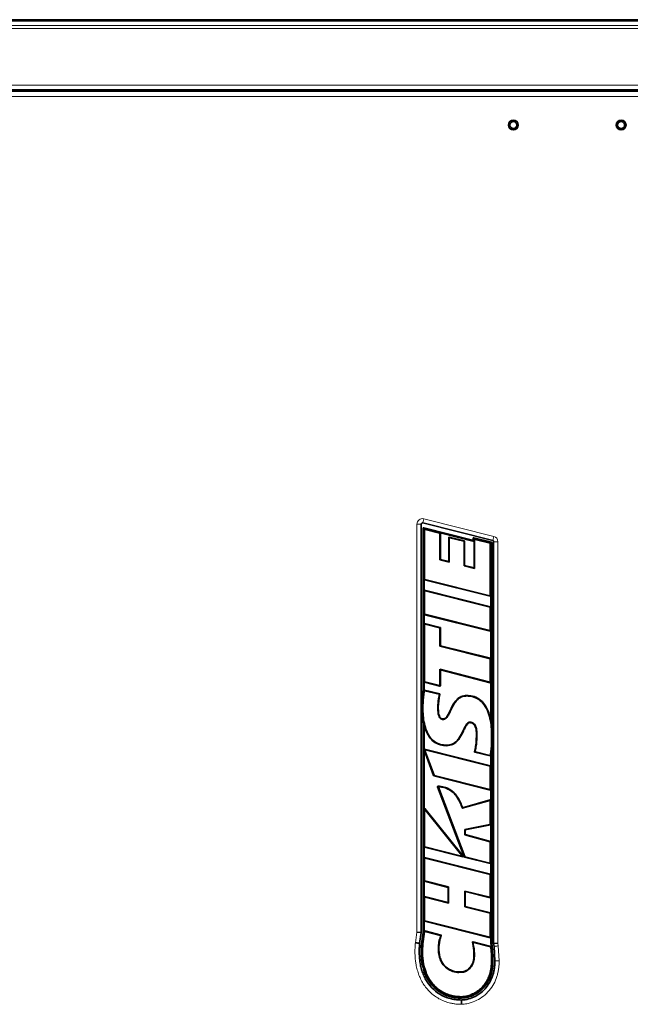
# Model space of a CAD drawing. Header units: millimetres. Extents: x 0 to 1118, y 0 to 864.
# Tile 15 of 172: x 244 to 309, y 109 to 214. Entities that reach past the tile are written whole.
import ezdxf

# ---------------------------------------------------------------- set-up
doc = ezdxf.new("R2010")
doc.units = ezdxf.units.MM

msp = doc.modelspace()

# ---------------------------------------------------------------- linework, layer by layer
at = {"color": 7, "linetype": 'Continuous', "lineweight": 35}
for p, q in [((208.885, 214.304), (392.81, 214.304)), ((211.28, 206.667), (390.415, 206.667)), ((211.284, 206.804), (390.411, 206.804)), ((286.446, 160.446), (286.446, 116.856)), ((294.079, 158.693), (286.601, 160.567)), ((286.645, 142.828), (286.645, 160.004)), ((286.695, 142.825), (286.695, 159.945)), ((286.707, 160.053), (291.933, 158.743)), ((286.753, 159.99), (292.045, 158.663)), ((286.796, 159.815), (286.796, 154.588)), ((288.406, 159.471), (286.854, 159.86)), ((288.441, 156.641), (288.441, 159.426)), ((288.456, 159.511), (292.096, 158.598)), ((288.491, 156.681), (288.491, 159.466)), ((289.379, 159.018), (289.379, 156.46)), ((289.43, 158.954), (289.43, 156.395)), ((291.028, 158.665), (289.437, 159.063)), ((290.978, 158.625), (289.487, 158.998)), ((291.995, 158.791), (291.995, 158.946)), ((292.045, 158.663), (292.045, 158.886)), ((292.057, 158.994), (293.937, 158.523)), ((292.103, 158.931), (293.889, 158.484)), ((292.146, 158.757), (292.146, 155.707)), ((293.788, 158.405), (292.204, 158.802)), ((291.013, 155.995), (291.013, 158.58)), ((291.063, 156.034), (291.063, 158.62)), ((292.096, 158.598), (292.045, 158.663)), ((292.096, 158.598), (292.096, 155.772)), ((293.823, 152.85), (293.823, 158.36)), ((293.924, 158.439), (293.924, 139.51)), ((293.974, 158.475), (293.974, 139.515)), ((294.173, 115.669), (294.173, 158.571)), ((288.491, 156.681), (288.441, 156.641)), ((289.379, 156.46), (288.491, 156.681)), ((289.43, 156.395), (288.441, 156.641)), ((289.379, 156.46), (289.43, 156.395)), ((291.063, 156.034), (291.013, 155.995)), ((292.146, 155.707), (291.013, 155.995)), ((292.096, 155.772), (291.063, 156.034)), ((292.096, 155.772), (292.146, 155.707)), ((286.746, 153.333), (286.746, 154.549)), ((286.831, 154.543), (293.766, 152.805)), ((286.781, 154.504), (293.816, 152.74)), ((286.796, 153.269), (286.796, 150.859)), ((293.839, 151.614), (286.803, 153.378)), ((293.788, 151.575), (286.854, 153.314)), ((293.874, 152.785), (293.874, 151.569)), ((293.823, 149.122), (293.823, 151.53)), ((286.746, 149.788), (286.746, 150.82)), ((286.781, 150.775), (293.816, 149.013)), ((286.831, 150.814), (293.766, 149.077)), ((286.796, 149.724), (286.796, 143.648)), ((288.463, 149.418), (286.803, 149.833)), ((288.413, 149.379), (286.854, 149.769)), ((288.448, 147.417), (288.448, 149.334)), ((288.498, 147.456), (288.498, 149.373)), ((293.874, 149.058), (293.874, 146.074)), ((288.498, 147.456), (288.448, 147.417)), ((293.788, 146.079), (288.448, 147.417)), ((293.839, 146.119), (288.498, 147.456)), ((293.823, 143.627), (293.823, 146.034)), ((288.497, 144.888), (288.446, 144.953)), ((288.446, 143.257), (288.446, 144.953)), ((288.446, 144.953), (293.765, 143.582)), ((288.497, 143.193), (288.497, 144.888)), ((288.497, 144.888), (293.816, 143.517)), ((286.746, 142.822), (286.746, 143.608)), ((286.781, 143.564), (288.439, 143.148)), ((286.831, 143.603), (288.388, 143.213)), ((293.874, 143.562), (293.874, 139.505)), ((286.475, 141.123), (286.645, 142.828)), ((286.746, 142.822), (286.695, 142.825)), ((288.415, 142.31), (286.785, 142.716)), ((288.354, 142.273), (286.829, 142.653)), ((291.293, 142.151), (291.293, 142.101)), ((286.471, 140.874), (286.475, 141.123)), ((286.51, 139.97), (286.471, 140.874)), ((286.521, 140.874), (286.525, 141.121)), ((286.645, 139.074), (286.51, 139.97)), ((286.695, 139.079), (286.56, 139.974)), ((286.645, 116.842), (286.645, 139.074)), ((286.746, 139.085), (286.695, 139.079)), ((286.695, 116.838), (286.695, 139.079)), ((286.746, 139.085), (286.744, 139.09)), ((286.746, 136.395), (286.746, 139.085)), ((288.79, 139.643), (288.791, 139.593)), ((293.874, 139.505), (293.924, 139.51)), ((293.874, 139.505), (293.875, 139.498)), ((293.924, 139.51), (294.031, 138.716)), ((293.974, 139.515), (294.081, 138.72)), ((294.114, 137.918), (294.021, 136.027)), ((294.056, 138.317), (294.064, 137.918)), ((294.081, 138.72), (294.106, 138.319)), ((294.106, 138.319), (294.114, 137.918)), ((289.172, 136.789), (289.172, 136.839)), ((286.746, 130.064), (286.746, 136.363)), ((286.747, 136.359), (287.774, 133.588)), ((293.839, 134.655), (286.802, 136.42)), ((286.828, 136.286), (287.812, 133.631)), ((293.788, 134.616), (286.882, 136.347)), ((292.171, 136.099), (293.808, 135.692)), ((292.233, 136.136), (293.77, 135.753)), ((293.874, 135.768), (293.924, 135.763)), ((293.874, 135.768), (293.874, 134.61)), ((293.971, 136.034), (293.924, 135.763)), ((293.924, 135.763), (293.924, 115.652)), ((294.021, 136.027), (293.974, 135.757)), ((293.974, 135.757), (293.974, 115.655)), ((293.823, 132.163), (293.823, 134.571)), ((287.806, 133.559), (293.816, 132.053)), ((287.844, 133.602), (293.766, 132.118)), ((288.201, 132.403), (291.047, 124.909)), ((288.276, 132.346), (291.085, 124.952)), ((293.874, 132.098), (293.874, 130.946)), ((293.765, 130.924), (290.823, 130.104)), ((293.815, 130.991), (290.856, 130.166)), ((293.823, 128.434), (293.823, 130.879)), ((286.796, 129.92), (286.796, 126.034)), ((290.925, 124.995), (286.828, 130.093)), ((290.792, 125.081), (286.879, 129.949)), ((291.084, 127.849), (293.786, 128.388)), ((291.135, 127.808), (293.837, 128.347)), ((293.874, 128.393), (293.874, 126.521)), ((291.084, 127.261), (291.084, 127.849)), ((291.135, 127.808), (291.084, 127.849)), ((291.135, 127.3), (291.084, 127.261)), ((293.789, 126.527), (291.084, 127.261)), ((291.135, 127.3), (291.135, 127.808)), ((293.84, 126.566), (291.135, 127.3)), ((293.823, 124.306), (293.823, 126.483)), ((286.746, 124.789), (286.746, 125.994)), ((286.781, 125.949), (290.878, 124.921)), ((286.831, 125.989), (290.744, 125.007)), ((286.796, 124.724), (286.796, 122.398)), ((293.839, 123.057), (286.803, 124.834)), ((293.788, 123.018), (286.854, 124.769)), ((291.079, 124.881), (293.816, 124.197)), ((291.117, 124.923), (293.766, 124.261)), ((293.874, 124.242), (293.874, 123.012)), ((286.746, 120.645), (286.746, 122.359)), ((286.78, 122.314), (289.309, 121.664)), ((286.831, 122.353), (289.36, 121.703)), ((293.823, 120.66), (293.823, 122.973)), ((289.309, 121.664), (289.36, 121.703)), ((289.309, 121.664), (289.309, 120.046)), ((289.36, 121.703), (289.36, 119.981)), ((291.084, 121.272), (293.766, 120.615)), ((291.084, 119.572), (291.084, 121.272)), ((291.134, 121.207), (291.084, 121.272)), ((291.135, 119.611), (291.134, 121.207)), ((291.134, 121.207), (293.816, 120.551)), ((286.796, 120.58), (286.796, 118.137)), ((289.309, 120.046), (286.803, 120.69)), ((289.36, 119.981), (286.854, 120.625)), ((289.309, 120.046), (289.36, 119.981)), ((293.874, 120.596), (293.874, 118.884)), ((291.135, 119.611), (291.084, 119.572)), ((293.788, 118.889), (291.084, 119.572)), ((293.839, 118.929), (291.135, 119.611)), ((293.823, 116.399), (293.823, 118.845)), ((286.746, 116.835), (286.746, 118.098)), ((286.781, 118.053), (293.816, 116.29)), ((286.831, 118.092), (293.766, 116.354)), ((285.988, 116.889), (286.446, 116.856)), ((286.446, 116.856), (286.279, 115.69)), ((286.477, 115.668), (286.645, 116.842)), ((286.695, 116.838), (286.526, 115.662)), ((286.808, 116.915), (286.627, 115.65)), ((286.746, 116.835), (286.695, 116.838)), ((286.746, 116.835), (286.766, 116.978)), ((286.824, 117.016), (288.561, 116.563)), ((288.489, 116.529), (286.866, 116.953)), ((286.526, 115.662), (286.627, 115.65)), ((291.963, 115.832), (293.886, 115.353)), ((293.841, 115.313), (292.033, 115.763)), ((293.874, 116.335), (293.874, 115.648)), ((293.874, 115.648), (293.924, 115.652)), ((293.924, 115.652), (293.962, 115.387)), ((293.974, 115.655), (294.011, 115.394)), ((294.173, 115.669), (294.632, 115.701)), ((294.218, 115.354), (294.173, 115.669)), ((294.049, 114.282), (293.962, 115.387)), ((294.011, 115.394), (294.099, 114.283)), ((294.305, 113.813), (294.218, 115.354)), ((294.056, 113.814), (294.049, 114.282)), ((294.099, 114.283), (294.106, 113.814)), ((290.735, 109.883), (290.734, 109.984))]:
    msp.add_line(p, q, dxfattribs=at)
at = {"color": 7, "linetype": 'Continuous', "lineweight": 18}
for p, q in [((208.885, 214.158), (392.81, 214.158)), ((208.885, 213.701), (392.81, 213.701)), ((208.885, 213.347), (392.81, 213.347)), ((211.275, 207.304), (390.419, 207.304)), ((211.201, 206.117), (390.492, 206.117)), ((211.28, 206.679), (390.414, 206.679)), ((286.713, 161.012), (286.601, 160.567)), ((286.713, 161.012), (294.19, 159.137)), ((285.988, 116.889), (285.988, 160.446)), ((285.988, 160.446), (286.446, 160.446)), ((286.796, 159.815), (286.695, 159.945)), ((286.753, 159.99), (286.854, 159.86)), ((288.406, 159.471), (288.456, 159.511)), ((288.491, 159.466), (288.441, 159.426)), ((289.43, 158.954), (289.379, 159.018)), ((289.437, 159.063), (289.487, 158.998)), ((292.146, 158.757), (292.045, 158.886)), ((292.103, 158.931), (292.204, 158.802)), ((294.19, 159.137), (294.079, 158.693)), ((290.978, 158.625), (291.028, 158.665)), ((291.063, 158.62), (291.013, 158.58)), ((293.788, 158.405), (293.889, 158.484)), ((293.924, 158.439), (293.823, 158.36)), ((294.632, 158.571), (294.173, 158.571)), ((294.632, 158.571), (294.632, 115.701)), ((286.746, 154.549), (286.796, 154.588)), ((286.831, 154.543), (286.781, 154.504)), ((286.796, 153.269), (286.746, 153.333)), ((286.803, 153.378), (286.854, 153.314)), ((293.816, 152.74), (293.766, 152.805)), ((293.823, 152.85), (293.874, 152.785)), ((293.788, 151.575), (293.839, 151.614)), ((293.874, 151.569), (293.823, 151.53)), ((286.746, 150.82), (286.796, 150.859)), ((286.831, 150.814), (286.781, 150.775)), ((286.796, 149.724), (286.746, 149.788)), ((286.803, 149.833), (286.854, 149.769)), ((288.413, 149.379), (288.463, 149.418)), ((288.498, 149.373), (288.448, 149.334)), ((293.816, 149.013), (293.766, 149.077)), ((293.823, 149.122), (293.874, 149.058)), ((293.788, 146.079), (293.839, 146.119)), ((293.874, 146.074), (293.823, 146.034)), ((286.746, 143.608), (286.796, 143.648)), ((286.831, 143.603), (286.781, 143.564)), ((288.439, 143.148), (288.388, 143.213)), ((288.446, 143.257), (288.497, 143.193)), ((293.816, 143.517), (293.765, 143.582)), ((293.823, 143.627), (293.874, 143.562)), ((286.572, 140.874), (286.622, 140.875)), ((286.58, 140.44), (286.572, 140.874)), ((294.013, 137.918), (293.963, 137.918)), ((294.013, 137.918), (294.064, 137.918)), ((286.828, 136.286), (286.747, 136.359)), ((286.802, 136.42), (286.882, 136.347)), ((293.788, 134.616), (293.839, 134.655)), ((293.874, 134.61), (293.823, 134.571)), ((287.774, 133.588), (287.812, 133.631)), ((287.844, 133.602), (287.806, 133.559)), ((289.038, 132.319), (289.022, 132.271)), ((293.816, 132.053), (293.766, 132.118)), ((293.823, 132.163), (293.874, 132.098)), ((293.765, 130.924), (293.815, 130.991)), ((293.874, 130.946), (293.823, 130.879)), ((286.796, 129.92), (286.746, 130.064)), ((286.828, 130.093), (286.879, 129.949)), ((293.837, 128.347), (293.786, 128.388)), ((293.823, 128.434), (293.874, 128.393)), ((293.789, 126.527), (293.84, 126.566)), ((293.874, 126.521), (293.823, 126.483)), ((286.746, 125.994), (286.796, 126.034)), ((286.831, 125.989), (286.781, 125.949)), ((286.796, 124.724), (286.746, 124.789)), ((286.803, 124.834), (286.854, 124.769)), ((290.878, 124.921), (290.744, 125.007)), ((290.792, 125.081), (290.925, 124.995)), ((291.047, 124.909), (291.085, 124.952)), ((291.117, 124.923), (291.079, 124.881)), ((293.816, 124.197), (293.766, 124.261)), ((293.823, 124.306), (293.874, 124.242)), ((293.788, 123.018), (293.839, 123.057)), ((293.874, 123.012), (293.823, 122.973)), ((286.746, 122.359), (286.796, 122.398)), ((286.831, 122.353), (286.78, 122.314)), ((286.796, 120.58), (286.746, 120.645)), ((286.803, 120.69), (286.854, 120.625)), ((293.816, 120.551), (293.766, 120.615)), ((293.823, 120.66), (293.874, 120.596)), ((293.788, 118.889), (293.839, 118.929)), ((293.874, 118.884), (293.823, 118.845)), ((286.746, 118.098), (286.796, 118.137)), ((286.831, 118.092), (286.781, 118.053)), ((285.823, 115.742), (285.988, 116.889)), ((286.808, 116.915), (286.766, 116.978)), ((286.824, 117.016), (286.866, 116.953)), ((293.816, 116.29), (293.766, 116.354)), ((293.823, 116.399), (293.874, 116.335)), ((294.632, 115.701), (294.671, 115.418)), ((293.98, 114.684), (293.997, 114.328)), ((294.671, 115.418), (294.763, 113.811)), ((292.071, 114.319), (292.122, 114.319)), ((294.056, 113.814), (293.955, 113.814))]:
    msp.add_line(p, q, dxfattribs=at)
at = {"color": 7, "linetype": 'Continuous', "lineweight": 18, "flags": 128}
for points in [[(286.572, 140.874), (286.556, 140.874), (286.541, 140.874), (286.521, 140.874)], [(288.263, 140.858), (288.253, 140.858), (288.212, 140.858)], [(292.344, 138.054), (292.354, 138.054), (292.394, 138.054)], [(288.346, 115.51), (288.336, 115.511), (288.296, 115.514)]]:
    msp.add_lwpolyline(points, dxfattribs=at)
at = {"color": 7, "linetype": 'Continuous', "lineweight": 35, "flags": 128}
for points in [[(291.655, 139.255), (291.655, 139.265), (291.654, 139.306)], [(290.947, 112.671), (290.949, 112.661), (290.957, 112.621)]]:
    msp.add_lwpolyline(points, dxfattribs=at)
at = {"color": 7, "linetype": 'Continuous', "lineweight": 18}
for centre in [(296.285, 203.054), (307.785, 203.054)]:
    msp.add_circle(centre, 0.523, dxfattribs=at)
at = {"color": 7, "linetype": 'Continuous', "lineweight": 35}
for centre, radius in [((296.285, 203.054), 0.522), ((296.285, 203.054), 0.375), ((307.785, 203.054), 0.522), ((307.785, 203.054), 0.375)]:
    msp.add_circle(centre, radius, dxfattribs=at)
at = {"color": 7, "linetype": 'Continuous', "lineweight": 18}
for centre, start, end in [((286.571, 160.446), 75.92628, 180), ((294.048, 158.571), 0, 75.92628)]:
    msp.add_arc(centre, 0.583, start, end, dxfattribs=at)
at = {"color": 7, "linetype": 'Continuous', "lineweight": 35}
for centre, radius, start, end in [((286.571, 160.446), 0.125, 75.92628, 180), ((286.695, 160.004), 0.05, 75.9246, 180), ((291.945, 158.791), 0.05, 255.9246, 0), ((292.045, 158.946), 0.05, 75.92628, 180), ((293.924, 158.475), 0.05, 360, 75.92628), ((294.048, 158.571), 0.125, 0, 75.92628)]:
    msp.add_arc(centre, radius, start, end, dxfattribs=at)
for centre, major_axis, ratio, start_param, end_param in [((286.749, 159.935), (-0.0368, 0.0472), 0.8358367, 5.4633898, 7.1029808), ((286.85, 159.806), (-0.0368, 0.0472), 0.8358367, 5.4633898, 7.1029808), ((288.387, 159.42), (-0.0443, -0.0346), 0.8899501, 2.5346601, 3.7485252), ((288.437, 159.46), (-0.0443, -0.0346), 0.8899501, 2.5346601, 3.7485252), ((289.433, 159.009), (0.0368, -0.0472), 0.8358664, 2.321874, 3.9613113), ((289.484, 158.944), (0.0368, -0.0472), 0.8358664, 2.321874, 3.9613113), ((292.099, 158.877), (-0.0368, 0.0472), 0.8358414, 5.463402, 7.1029686), ((292.2, 158.747), (-0.0368, 0.0472), 0.8358414, 5.463402, 7.1029686), ((290.959, 158.574), (-0.0443, -0.0346), 0.8899368, 2.5345783, 3.748607), ((291.009, 158.614), (-0.0443, -0.0346), 0.8899368, 2.5345783, 3.748607), ((293.769, 158.354), (0.0443, 0.0346), 0.889948, 5.6762398, 6.8901308), ((293.87, 158.433), (0.0443, 0.0346), 0.889948, 5.6762398, 6.8901308), ((286.799, 154.554), (0.0443, 0.0346), 0.8899453, 2.5346302, 3.7485551), ((286.85, 154.594), (0.0443, 0.0346), 0.8899453, 2.5346302, 3.7485551), ((286.799, 153.324), (0.0368, -0.0472), 0.8358311, 2.3217827, 3.9614027), ((286.85, 153.259), (0.0368, -0.0472), 0.8358311, 2.3217827, 3.9614027), ((293.769, 152.859), (-0.0368, 0.0472), 0.8358476, 2.3218253, 3.96136), ((293.82, 152.795), (-0.0368, 0.0472), 0.8358476, 2.3218253, 3.96136), ((293.769, 151.524), (-0.0443, -0.0346), 0.8899526, 2.5346756, 3.7485097), ((293.82, 151.563), (-0.0443, -0.0346), 0.8899526, 2.5346756, 3.7485097), ((286.799, 150.826), (0.0443, 0.0346), 0.8899333, 2.5345566, 3.7486287), ((286.85, 150.865), (0.0443, 0.0346), 0.8899333, 2.5345566, 3.7486287), ((286.799, 149.779), (0.0368, -0.0471), 0.8359407, 2.3220665, 3.9611188), ((286.85, 149.714), (0.0368, -0.0471), 0.8359407, 2.3220665, 3.9611188), ((288.394, 149.328), (-0.0443, -0.0346), 0.8899036, 2.5343734, 3.7488119), ((288.444, 149.367), (-0.0443, -0.0346), 0.8899036, 2.5343734, 3.7488119), ((293.769, 149.132), (-0.0368, 0.0472), 0.8358743, 2.3218944, 3.9612909), ((293.82, 149.067), (-0.0368, 0.0472), 0.8358743, 2.3218944, 3.9612909), ((293.769, 146.028), (-0.0443, -0.0346), 0.8899346, 2.5345648, 3.7486205), ((293.82, 146.068), (-0.0443, -0.0346), 0.8899346, 2.5345648, 3.7486205), ((286.799, 143.614), (0.0443, 0.0346), 0.8899474, 2.5346432, 3.7485421), ((286.85, 143.654), (0.0443, 0.0346), 0.8899474, 2.5346432, 3.7485421), ((288.392, 143.267), (-0.0368, 0.0472), 0.8358429, 2.3218131, 3.9613722), ((288.443, 143.202), (-0.0368, 0.0472), 0.8358429, 2.3218131, 3.9613722), ((293.769, 143.637), (-0.0367, 0.0473), 0.8347671, 2.3190456, 3.9641397), ((293.82, 143.571), (-0.0367, 0.0473), 0.8347671, 2.3190456, 3.9641397), ((286.802, 136.364), (0.0493, -0.0442), 0.7557416, 2.1797775, 3.4428116), ((286.65, 136.5), (-0.096, 0.137), 0.1975016, 3.1230461, 3.7113477), ((286.802, 136.364), (0.0493, -0.0442), 0.7557416, 4.0311131, 4.1034078), ((286.883, 136.292), (0.0493, -0.0442), 0.7557416, 2.1797775, 4.1034078), ((293.769, 134.565), (-0.0443, -0.0346), 0.889953, 2.5346777, 3.7485076), ((293.82, 134.604), (-0.0443, -0.0346), 0.889953, 2.5346777, 3.7485076), ((287.823, 133.611), (0.0367, 0.0409), 0.9096156, 2.6944515, 3.5887338), ((287.861, 133.653), (0.0367, 0.0409), 0.9096156, 2.6944515, 3.5887338), ((293.769, 132.173), (-0.0368, 0.0472), 0.8358623, 2.3218634, 3.9613219), ((293.82, 132.108), (-0.0368, 0.0472), 0.8358623, 2.3218634, 3.9613219), ((293.769, 130.869), (-0.0364, -0.0479), 0.8315202, 2.310902, 3.9722833), ((293.82, 130.936), (-0.0364, -0.0479), 0.8315202, 2.310902, 3.9722833), ((286.799, 130.042), (0.0261, -0.0743), 0.6349737, 2.0770525, 4.2061328), ((286.85, 129.899), (0.0261, -0.0743), 0.6349737, 2.0770525, 4.2061328), ((293.769, 128.44), (-0.0436, 0.0358), 0.8863012, 2.5130659, 3.7701194), ((293.82, 128.399), (-0.0436, 0.0358), 0.8863012, 2.5130659, 3.7701194), ((293.769, 126.477), (-0.0446, -0.0341), 0.8913191, 2.5432309, 3.7399544), ((293.82, 126.516), (-0.0446, -0.0341), 0.8913191, 2.5432309, 3.7399544), ((286.799, 126), (0.0443, 0.0346), 0.8899653, 2.5347537, 3.7484316), ((286.85, 126.039), (0.0443, 0.0346), 0.8899653, 2.5347537, 3.7484316), ((286.799, 124.779), (0.0368, -0.0472), 0.8355692, 2.3211056, 3.9620797), ((286.85, 124.714), (0.0368, -0.0472), 0.8355692, 2.3211056, 3.9620797), ((290.736, 125.064), (-0.068, 0.0436), 0.6188602, 2.0679223, 4.215263), ((290.869, 124.979), (-0.068, 0.0436), 0.6188602, 2.0679223, 4.215263), ((291.096, 124.932), (0.0365, 0.0411), 0.9099174, 2.6977879, 3.5853974), ((291.134, 124.975), (0.0365, 0.0411), 0.9099174, 2.6977879, 3.5853974), ((293.769, 124.316), (-0.0368, 0.0471), 0.8359619, 2.3221216, 3.9610637), ((293.82, 124.251), (-0.0368, 0.0471), 0.8359619, 2.3221216, 3.9610637), ((293.769, 122.967), (-0.0443, -0.0345), 0.8900695, 2.5353967, 3.7477886), ((293.82, 123.007), (-0.0443, -0.0345), 0.8900695, 2.5353967, 3.7477886), ((286.799, 122.365), (0.0444, 0.0344), 0.8903804, 2.537325, 3.7458603), ((286.85, 122.404), (0.0444, 0.0344), 0.8903804, 2.537325, 3.7458603), ((286.799, 120.635), (0.0367, -0.0473), 0.8348829, 2.3193418, 3.9638435), ((286.85, 120.57), (0.0367, -0.0473), 0.8348829, 2.3193418, 3.9638435), ((293.769, 120.67), (-0.0369, 0.047), 0.8367177, 2.32409, 3.9590953), ((293.82, 120.605), (-0.0369, 0.047), 0.8367177, 2.32409, 3.9590953), ((293.769, 118.839), (-0.0443, -0.0345), 0.8900663, 2.535377, 3.7478083), ((293.82, 118.878), (-0.0443, -0.0345), 0.8900663, 2.535377, 3.7478083), ((286.799, 118.104), (0.0443, 0.0346), 0.8899411, 2.5346043, 3.748581), ((286.85, 118.143), (0.0443, 0.0346), 0.8899411, 2.5346043, 3.748581), ((286.818, 116.962), (0.0324, -0.0487), 0.8550264, 2.3780106, 3.9051747), ((286.86, 116.899), (0.0324, -0.0487), 0.8550264, 2.3780106, 3.9051747), ((293.769, 116.409), (-0.0368, 0.0472), 0.835857, 2.3218496, 3.9613357), ((293.82, 116.344), (-0.0368, 0.0472), 0.835857, 2.3218496, 3.9613357)]:
    msp.add_ellipse(centre, major_axis=major_axis, ratio=ratio, start_param=start_param, end_param=end_param, dxfattribs=at)
for points, knots in [([(286.525, 141.121), (286.526, 141.147), (286.535, 141.388), (286.57, 141.793), (286.636, 142.334), (286.675, 142.662), (286.695, 142.825)], [0, 0, 0, 0, 0.0447672, 0.42271177, 0.71134649, 1, 1, 1, 1]), ([(286.586, 141.333), (286.599, 141.503), (286.625, 141.837), (286.687, 142.333), (286.726, 142.659), (286.746, 142.822)], [0, 0, 0, 0, 0.3419686, 0.6709743, 1, 1, 1, 1]), ([(286.728, 142.676), (286.707, 142.502), (286.659, 142.115), (286.608, 141.667), (286.59, 141.392), (286.586, 141.333)], [0, 0, 0, 0, 0.38901835, 0.86791001, 1, 1, 1, 1]), ([(286.772, 142.614), (286.747, 142.417), (286.699, 142.03), (286.637, 141.451), (286.627, 141.067), (286.622, 140.875)], [0, 0, 0, 0, 0.3404809, 0.6697913, 1, 1, 1, 1]), ([(286.728, 142.676), (286.729, 142.682), (286.732, 142.693), (286.741, 142.706), (286.754, 142.714), (286.77, 142.718), (286.78, 142.717), (286.785, 142.716)], [0, 0, 0, 0, 0.2078278, 0.4164972, 0.6076091, 0.7895996, 1, 1, 1, 1]), ([(286.829, 142.653), (286.823, 142.654), (286.812, 142.656), (286.796, 142.651), (286.784, 142.642), (286.775, 142.629), (286.773, 142.619), (286.772, 142.614)], [0, 0, 0, 0, 0.2079676, 0.4167752, 0.6080617, 0.7902651, 1, 1, 1, 1]), ([(288.212, 140.858), (288.223, 141.074), (288.239, 141.418), (288.31, 141.871), (288.363, 142.106), (288.388, 142.217)], [0, 0, 0, 0, 0.47253765, 0.75263471, 1, 1, 1, 1]), ([(288.263, 140.858), (288.273, 141.074), (288.291, 141.435), (288.366, 141.899), (288.424, 142.147), (288.449, 142.253)], [0, 0, 0, 0, 0.4597703, 0.7669885, 1, 1, 1, 1]), ([(288.388, 142.217), (288.389, 142.222), (288.39, 142.233), (288.386, 142.249), (288.377, 142.261), (288.366, 142.269), (288.358, 142.272), (288.354, 142.273)], [0, 0, 0, 0, 0.2208152, 0.4423622, 0.6490855, 0.8499838, 1, 1, 1, 1]), ([(288.415, 142.31), (288.421, 142.308), (288.431, 142.305), (288.443, 142.293), (288.45, 142.279), (288.451, 142.266), (288.45, 142.257), (288.449, 142.253)], [0, 0, 0, 0, 0.2200084, 0.440753, 0.6465559, 0.8463544, 1, 1, 1, 1]), ([(291.293, 142.151), (291.09, 142.128), (290.709, 142.085), (290.177, 141.682), (289.846, 141.177), (289.588, 140.656), (289.396, 140.247), (289.221, 139.93), (289.056, 139.746), (288.926, 139.658), (288.834, 139.648), (288.79, 139.643)], [0, 0, 0, 0, 0.16068132, 0.30143708, 0.5160814, 0.63930441, 0.7670973, 0.87795891, 0.92676875, 0.96473959, 1, 1, 1, 1]), ([(291.293, 142.101), (291.109, 142.081), (290.738, 142.042), (290.215, 141.65), (289.842, 141.078), (289.578, 140.508), (289.355, 140.058), (289.175, 139.779), (288.979, 139.627), (288.862, 139.596), (288.8, 139.593), (288.791, 139.593)], [0, 0, 0, 0, 0.1463265, 0.2936298, 0.5028863, 0.6888138, 0.7969061, 0.9056641, 0.9508188, 0.9921525, 1, 1, 1, 1]), ([(293.875, 139.498), (293.81, 139.78), (293.672, 140.373), (293.27, 141.167), (292.662, 141.79), (291.969, 142.11), (291.496, 142.139), (291.293, 142.151)], [0, 0, 0, 0, 0.2142472, 0.4510537, 0.6499938, 0.8499338, 1, 1, 1, 1]), ([(293.963, 137.918), (293.958, 138.134), (293.949, 138.652), (293.851, 139.468), (293.619, 140.356), (293.222, 141.148), (292.625, 141.753), (291.949, 142.061), (291.489, 142.089), (291.293, 142.101)], [0, 0, 0, 0, 0.1166514, 0.2799883, 0.4428959, 0.6108254, 0.7522839, 0.8944517, 1, 1, 1, 1]), ([(286.56, 139.974), (286.558, 139.996), (286.532, 140.295), (286.526, 140.596), (286.521, 140.874)], [0, 0, 0, 0, 0.0734023, 1, 1, 1, 1]), ([(286.622, 140.875), (286.626, 140.659), (286.635, 140.156), (286.721, 139.371), (286.925, 138.531), (287.278, 137.781), (287.819, 137.204), (288.478, 136.884), (288.948, 136.854), (289.172, 136.839)], [0, 0, 0, 0, 0.1207067, 0.2808553, 0.4405891, 0.6024966, 0.7385288, 0.8751925, 1, 1, 1, 1]), ([(288.791, 139.593), (288.74, 139.596), (288.643, 139.604), (288.515, 139.674), (288.396, 139.803), (288.294, 140.033), (288.231, 140.349), (288.214, 140.639), (288.213, 140.808), (288.212, 140.858)], [0, 0, 0, 0, 0.0985717, 0.1875769, 0.276246, 0.4364076, 0.6691964, 0.9031637, 1, 1, 1, 1]), ([(288.79, 139.643), (288.739, 139.647), (288.647, 139.655), (288.523, 139.732), (288.409, 139.88), (288.325, 140.12), (288.271, 140.461), (288.266, 140.713), (288.263, 140.858)], [0, 0, 0, 0, 0.10308347, 0.18649136, 0.29216413, 0.48177746, 0.70171433, 1, 1, 1, 1]), ([(286.744, 139.09), (286.79, 138.908), (286.91, 138.437), (287.229, 137.763), (287.781, 137.168), (288.457, 136.835), (288.941, 136.804), (289.172, 136.789)], [0, 0, 0, 0, 0.15424095, 0.39934541, 0.60446148, 0.81053556, 1, 1, 1, 1]), ([(289.172, 136.839), (289.37, 136.86), (289.767, 136.903), (290.207, 137.238), (290.5, 137.609), (290.747, 138.031), (290.946, 138.461), (291.149, 138.873), (291.31, 139.129), (291.482, 139.269), (291.586, 139.302), (291.642, 139.305), (291.654, 139.306)], [0, 0, 0, 0, 0.1584687, 0.3180484, 0.4296282, 0.5415801, 0.7126539, 0.8131824, 0.9142723, 0.954512, 0.9904079, 1, 1, 1, 1]), ([(289.172, 136.789), (289.386, 136.813), (289.785, 136.858), (290.225, 137.189), (290.515, 137.542), (290.769, 137.962), (290.971, 138.394), (291.169, 138.801), (291.317, 139.051), (291.46, 139.19), (291.561, 139.247), (291.625, 139.252), (291.655, 139.255)], [0, 0, 0, 0, 0.17110774, 0.31907219, 0.43006677, 0.54142782, 0.71487269, 0.81544578, 0.90886144, 0.94791189, 0.97595268, 1, 1, 1, 1]), ([(291.654, 139.306), (291.724, 139.299), (291.863, 139.285), (292.057, 139.162), (292.234, 138.937), (292.371, 138.554), (292.386, 138.238), (292.394, 138.054)], [0, 0, 0, 0, 0.1300359, 0.2571279, 0.4135294, 0.6581003, 1, 1, 1, 1]), ([(291.655, 139.255), (291.709, 139.25), (291.827, 139.24), (292, 139.143), (292.168, 138.947), (292.318, 138.576), (292.334, 138.257), (292.344, 138.054)], [0, 0, 0, 0, 0.10552603, 0.23052948, 0.37671736, 0.60445439, 1, 1, 1, 1]), ([(292.344, 138.054), (292.338, 137.838), (292.327, 137.395), (292.27, 136.758), (292.179, 136.346), (292.137, 136.157)], [0, 0, 0, 0, 0.3384462, 0.6965359, 1, 1, 1, 1]), ([(292.394, 138.054), (292.389, 137.839), (292.379, 137.411), (292.323, 136.787), (292.24, 136.386), (292.199, 136.193)], [0, 0, 0, 0, 0.3453311, 0.6839349, 1, 1, 1, 1]), ([(293.827, 135.788), (293.857, 135.987), (293.921, 136.398), (293.955, 137.11), (293.96, 137.622), (293.963, 137.918)], [0, 0, 0, 0, 0.2814734, 0.5845475, 1, 1, 1, 1]), ([(294.064, 137.918), (294.063, 137.81), (294.063, 137.487), (294.049, 136.965), (294.021, 136.444), (293.984, 136.14), (293.971, 136.034)], [0, 0, 0, 0, 0.1713884, 0.5141991, 0.8291648, 1, 1, 1, 1]), ([(294.031, 138.716), (294.035, 138.663), (294.046, 138.53), (294.052, 138.397), (294.056, 138.317)], [0, 0, 0, 0, 0.3964297, 1, 1, 1, 1]), ([(293.865, 135.726), (293.895, 135.902), (293.963, 136.291), (293.993, 136.846), (294.004, 137.223), (294.009, 137.384)], [0, 0, 0, 0, 0.3211354, 0.7097893, 1, 1, 1, 1]), ([(294.009, 137.384), (294.005, 137.239), (293.995, 136.896), (293.967, 136.355), (293.905, 135.964), (293.874, 135.768)], [0, 0, 0, 0, 0.2692434, 0.6337968, 1, 1, 1, 1]), ([(292.171, 136.099), (292.166, 136.101), (292.155, 136.105), (292.143, 136.116), (292.136, 136.13), (292.135, 136.144), (292.136, 136.153), (292.137, 136.157)], [0, 0, 0, 0, 0.2177959, 0.436344, 0.6395575, 0.8362662, 1, 1, 1, 1]), ([(292.199, 136.193), (292.199, 136.188), (292.197, 136.177), (292.201, 136.161), (292.21, 136.148), (292.221, 136.14), (292.229, 136.137), (292.233, 136.136)], [0, 0, 0, 0, 0.218842, 0.4384305, 0.6428348, 0.8409785, 1, 1, 1, 1]), ([(293.77, 135.753), (293.775, 135.752), (293.786, 135.751), (293.802, 135.755), (293.815, 135.764), (293.823, 135.776), (293.825, 135.784), (293.827, 135.788)], [0, 0, 0, 0, 0.2168909, 0.4345405, 0.636703, 0.8321852, 1, 1, 1, 1]), ([(293.865, 135.726), (293.863, 135.721), (293.86, 135.711), (293.849, 135.699), (293.835, 135.692), (293.821, 135.689), (293.812, 135.691), (293.808, 135.692)], [0, 0, 0, 0, 0.2179833, 0.4367174, 0.6401513, 0.8371238, 1, 1, 1, 1]), ([(288.201, 132.403), (288.199, 132.408), (288.196, 132.42), (288.199, 132.438), (288.207, 132.451), (288.218, 132.46), (288.232, 132.465), (288.242, 132.465), (288.248, 132.465)], [0, 0, 0, 0, 0.18931148, 0.379917, 0.54187996, 0.68532256, 0.83286103, 1, 1, 1, 1]), ([(289.038, 132.319), (288.936, 132.349), (288.731, 132.407), (288.465, 132.449), (288.303, 132.461), (288.248, 132.465)], [0, 0, 0, 0, 0.3947024, 0.7926881, 1, 1, 1, 1]), ([(288.324, 132.409), (288.318, 132.409), (288.306, 132.409), (288.291, 132.402), (288.28, 132.392), (288.274, 132.379), (288.272, 132.365), (288.274, 132.354), (288.276, 132.348), (288.276, 132.346)], [0, 0, 0, 0, 0.1887411, 0.3486873, 0.509366, 0.6526891, 0.7959811, 0.9564455, 1, 1, 1, 1]), ([(289.022, 132.271), (288.918, 132.301), (288.741, 132.352), (288.506, 132.391), (288.376, 132.404), (288.324, 132.409)], [0, 0, 0, 0, 0.4539746, 0.7775316, 1, 1, 1, 1]), ([(290.823, 130.104), (290.752, 130.309), (290.621, 130.689), (290.342, 131.208), (289.965, 131.71), (289.512, 132.087), (289.147, 132.224), (289.022, 132.271)], [0, 0, 0, 0, 0.2215441, 0.411735, 0.601503, 0.8638447, 1, 1, 1, 1]), ([(290.856, 130.166), (290.79, 130.355), (290.649, 130.751), (290.339, 131.316), (289.893, 131.861), (289.424, 132.185), (289.108, 132.295), (289.038, 132.319)], [0, 0, 0, 0, 0.2050082, 0.4312993, 0.6567305, 0.9237828, 1, 1, 1, 1]), ([(290.856, 130.166), (290.856, 130.166), (290.845, 130.145), (290.834, 130.125), (290.823, 130.104)], [0, 0, 0, 0, 0.0002661, 1, 1, 1, 1]), ([(286.279, 115.69), (286.262, 115.692), (286.224, 115.696), (286.129, 115.707), (285.993, 115.723), (285.882, 115.735), (285.823, 115.742)], [0, 0, 0, 0, 0.19368122, 0.424982, 0.69379672, 1, 1, 1, 1]), ([(286.279, 115.69), (286.264, 115.512), (286.235, 115.157), (286.231, 114.619), (286.26, 114.088), (286.329, 113.555), (286.44, 113.033), (286.602, 112.517), (286.812, 112.025), (287.167, 111.402), (287.745, 110.709), (288.635, 110.086), (289.401, 109.805), (289.928, 109.698), (290.195, 109.661), (290.465, 109.637), (290.645, 109.635), (290.735, 109.634)], [0, 0, 0, 0, 0.0624858, 0.1245557, 0.1875847, 0.2483843, 0.3121835, 0.3737431, 0.4372327, 0.4989393, 0.6237726, 0.7490277, 0.8742338, 0.9054686, 0.9370529, 0.9684583, 1, 1, 1, 1]), ([(290.735, 109.833), (290.62, 109.835), (290.39, 109.839), (290.049, 109.879), (289.485, 109.986), (288.725, 110.265), (287.873, 110.864), (287.324, 111.526), (286.99, 112.116), (286.717, 112.751), (286.545, 113.427), (286.457, 114.12), (286.43, 114.633), (286.434, 115.152), (286.463, 115.495), (286.477, 115.668)], [0, 0, 0, 0, 0.0415582, 0.0836325, 0.124991, 0.2500144, 0.3746603, 0.4994827, 0.5594718, 0.6208534, 0.7503284, 0.8114302, 0.8747851, 0.9371998, 1, 1, 1, 1]), ([(286.526, 115.662), (286.513, 115.494), (286.485, 115.158), (286.48, 114.648), (286.505, 114.141), (286.569, 113.627), (286.675, 113.119), (286.875, 112.468), (287.171, 111.857), (287.565, 111.313), (288.035, 110.813), (288.739, 110.314), (289.468, 110.046), (289.97, 109.944), (290.224, 109.908), (290.48, 109.886), (290.65, 109.884), (290.735, 109.883)], [0, 0, 0, 0, 0.0618196, 0.1238554, 0.1871882, 0.2482119, 0.3141746, 0.3774282, 0.4981327, 0.561459, 0.6238025, 0.7493225, 0.8747295, 0.9059286, 0.937486, 0.9688782, 1, 1, 1, 1]), ([(286.627, 115.65), (286.61, 115.435), (286.563, 114.818), (286.617, 113.778), (286.864, 112.753), (287.234, 111.959), (287.619, 111.393), (288.102, 110.896), (288.65, 110.508), (289.25, 110.228), (289.94, 110.026), (290.445, 109.999), (290.734, 109.984)], [0, 0, 0, 0, 0.0810251, 0.2322961, 0.3888799, 0.473337, 0.5598916, 0.6444502, 0.7318474, 0.8107424, 0.8917954, 1, 1, 1, 1]), ([(288.296, 115.514), (288.31, 115.621), (288.338, 115.845), (288.413, 116.165), (288.486, 116.371), (288.52, 116.466)], [0, 0, 0, 0, 0.3302708, 0.6904999, 1, 1, 1, 1]), ([(288.59, 116.496), (288.565, 116.435), (288.498, 116.274), (288.409, 115.945), (288.37, 115.674), (288.346, 115.51)], [0, 0, 0, 0, 0.1952398, 0.5129084, 1, 1, 1, 1]), ([(288.52, 116.466), (288.522, 116.472), (288.525, 116.482), (288.523, 116.499), (288.516, 116.513), (288.505, 116.523), (288.496, 116.528), (288.49, 116.529), (288.489, 116.529)], [0, 0, 0, 0, 0.2063204, 0.4135073, 0.6025616, 0.782034, 0.9703391, 1, 1, 1, 1]), ([(288.561, 116.563), (288.566, 116.561), (288.577, 116.557), (288.589, 116.545), (288.595, 116.531), (288.597, 116.516), (288.594, 116.505), (288.591, 116.498), (288.59, 116.496)], [0, 0, 0, 0, 0.1996343, 0.4002197, 0.5805217, 0.7489052, 0.9245423, 1, 1, 1, 1]), ([(291.907, 115.775), (291.906, 115.782), (291.904, 115.793), (291.907, 115.809), (291.915, 115.822), (291.927, 115.83), (291.941, 115.834), (291.953, 115.834), (291.96, 115.833), (291.963, 115.832)], [0, 0, 0, 0, 0.18777363, 0.3430649, 0.49917071, 0.63635922, 0.77210241, 0.92429044, 1, 1, 1, 1]), ([(292.071, 114.319), (292.069, 114.535), (292.064, 114.916), (292, 115.403), (291.933, 115.67), (291.907, 115.775)], [0, 0, 0, 0, 0.4401988, 0.7773245, 1, 1, 1, 1]), ([(292.033, 115.763), (292.027, 115.764), (292.016, 115.766), (291.999, 115.762), (291.987, 115.753), (291.979, 115.741), (291.975, 115.728), (291.975, 115.716), (291.977, 115.709), (291.977, 115.706)], [0, 0, 0, 0, 0.1879907, 0.3442267, 0.501264, 0.6396132, 0.7767746, 0.9305896, 1, 1, 1, 1]), ([(291.977, 115.706), (292.017, 115.52), (292.087, 115.199), (292.118, 114.733), (292.121, 114.457), (292.122, 114.319)], [0, 0, 0, 0, 0.40823531, 0.70350964, 1, 1, 1, 1]), ([(293.874, 115.648), (293.89, 115.542), (293.937, 115.222), (293.963, 114.899), (293.98, 114.684)], [0, 0, 0, 0, 0.3334831, 1, 1, 1, 1]), ([(290.957, 112.621), (290.739, 112.597), (290.303, 112.549), (289.625, 112.72), (289.016, 113.1), (288.565, 113.688), (288.342, 114.322), (288.263, 114.942), (288.285, 115.322), (288.296, 115.514)], [0, 0, 0, 0, 0.1410473, 0.2824983, 0.4446189, 0.5973107, 0.7536694, 0.8752371, 1, 1, 1, 1]), ([(288.346, 115.51), (288.334, 115.294), (288.314, 114.908), (288.395, 114.35), (288.578, 113.794), (288.946, 113.238), (289.529, 112.818), (290.226, 112.6), (290.701, 112.647), (290.947, 112.671)], [0, 0, 0, 0, 0.1430255, 0.255164, 0.3708503, 0.528569, 0.6866789, 0.8378274, 1, 1, 1, 1]), ([(293.875, 115.274), (293.874, 115.279), (293.872, 115.289), (293.862, 115.302), (293.851, 115.31), (293.843, 115.312), (293.841, 115.313)], [0, 0, 0, 0, 0.2831629, 0.5668122, 0.8416458, 1, 1, 1, 1]), ([(293.955, 113.814), (293.952, 114.03), (293.948, 114.387), (293.92, 114.874), (293.89, 115.144), (293.875, 115.274)], [0, 0, 0, 0, 0.4426026, 0.7318089, 1, 1, 1, 1]), ([(293.886, 115.353), (293.891, 115.352), (293.901, 115.348), (293.912, 115.337), (293.919, 115.325), (293.92, 115.318), (293.921, 115.315)], [0, 0, 0, 0, 0.2845528, 0.5695887, 0.8458918, 1, 1, 1, 1]), ([(293.921, 115.315), (293.942, 115.125), (293.966, 114.915), (293.979, 114.704), (293.98, 114.684)], [0, 0, 0, 0, 0.9050592, 1, 1, 1, 1]), ([(290.734, 109.984), (290.952, 110.006), (291.362, 110.048), (291.929, 110.268), (292.435, 110.554), (292.887, 110.926), (293.265, 111.365), (293.557, 111.859), (293.785, 112.434), (293.926, 113.093), (293.945, 113.574), (293.955, 113.814)], [0, 0, 0, 0, 0.1176935, 0.2218844, 0.3260975, 0.4313036, 0.5364903, 0.638179, 0.7399349, 0.8698052, 1, 1, 1, 1]), ([(290.735, 109.883), (290.952, 109.904), (291.367, 109.945), (291.944, 110.164), (292.466, 110.452), (292.933, 110.83), (293.327, 111.278), (293.633, 111.783), (293.875, 112.377), (294.025, 113.061), (294.045, 113.563), (294.056, 113.814)], [0, 0, 0, 0, 0.1143619, 0.2181595, 0.321983, 0.4270959, 0.5321877, 0.6341448, 0.7361662, 0.8679122, 1, 1, 1, 1]), ([(294.106, 113.814), (294.104, 113.693), (294.1, 113.453), (294.064, 113.093), (294.005, 112.739), (293.886, 112.27), (293.663, 111.709), (293.263, 111.102), (292.749, 110.588), (292.137, 110.195), (291.46, 109.91), (290.977, 109.858), (290.735, 109.833)], [0, 0, 0, 0, 0.0625514, 0.1246054, 0.1874185, 0.2484149, 0.3753618, 0.4985967, 0.6232439, 0.7492662, 0.8741787, 1, 1, 1, 1]), ([(290.735, 109.634), (290.863, 109.641), (291.117, 109.655), (291.613, 109.77), (292.208, 110.002), (292.853, 110.417), (293.401, 110.953), (293.826, 111.591), (294.066, 112.18), (294.195, 112.672), (294.26, 113.049), (294.299, 113.431), (294.303, 113.685), (294.305, 113.813)], [0, 0, 0, 0, 0.0627047, 0.1249467, 0.2501492, 0.3751652, 0.4997239, 0.6247784, 0.7494073, 0.8112185, 0.8748031, 0.9372911, 1, 1, 1, 1]), ([(290.947, 112.671), (291.052, 112.702), (291.283, 112.771), (291.599, 113.017), (291.876, 113.386), (292.046, 113.843), (292.063, 114.169), (292.071, 114.319)], [0, 0, 0, 0, 0.1518038, 0.3337328, 0.5465692, 0.7909965, 1, 1, 1, 1]), ([(292.122, 114.319), (292.105, 114.099), (292.071, 113.658), (291.771, 113.119), (291.379, 112.757), (291.09, 112.664), (290.957, 112.621)], [0, 0, 0, 0, 0.2953742, 0.5930991, 0.8126224, 1, 1, 1, 1]), ([(290.735, 109.634), (290.735, 109.616), (290.735, 109.577), (290.736, 109.48), (290.736, 109.343), (290.736, 109.233), (290.737, 109.175)], [0, 0, 0, 0, 0.1998456, 0.4331878, 0.6999394, 1, 1, 1, 1])]:
    msp.add_open_spline(points, degree=3, knots=knots, dxfattribs=at)
at = {"color": 7, "linetype": 'Continuous', "lineweight": 18}
for points, knots in [([(286.772, 142.614), (286.762, 142.627), (286.748, 142.648), (286.733, 142.669), (286.728, 142.676)], [0, 0, 0, 0, 0.64038079, 1, 1, 1, 1]), ([(286.785, 142.716), (286.795, 142.701), (286.81, 142.681), (286.824, 142.66), (286.829, 142.653)], [0, 0, 0, 0, 0.6827313, 1, 1, 1, 1]), ([(288.354, 142.273), (288.367, 142.281), (288.387, 142.293), (288.408, 142.305), (288.415, 142.31)], [0, 0, 0, 0, 0.6140042, 1, 1, 1, 1]), ([(288.449, 142.253), (288.441, 142.249), (288.421, 142.237), (288.4, 142.224), (288.388, 142.217)], [0, 0, 0, 0, 0.3860868, 1, 1, 1, 1]), ([(286.525, 141.121), (286.525, 141.121), (286.525, 141.121), (286.525, 141.122), (286.525, 141.122), (286.526, 141.123), (286.529, 141.126), (286.54, 141.132), (286.557, 141.142), (286.571, 141.147), (286.577, 141.149)], [0, 0, 0, 0, 0.0002493, 0.0024591, 0.0054492, 0.0132382, 0.0449096, 0.1704103, 0.6709392, 1, 1, 1, 1]), ([(286.577, 141.149), (286.578, 141.165), (286.58, 141.227), (286.583, 141.288), (286.586, 141.333)], [0, 0, 0, 0, 0.2657134, 1, 1, 1, 1]), ([(286.58, 140.44), (286.584, 140.363), (286.591, 140.209), (286.604, 140.056), (286.61, 139.98)], [0, 0, 0, 0, 0.4998469, 1, 1, 1, 1]), ([(286.61, 139.98), (286.625, 139.831), (286.656, 139.532), (286.715, 139.238), (286.744, 139.09)], [0, 0, 0, 0, 0.49963428, 1, 1, 1, 1]), ([(294.005, 138.312), (293.995, 138.511), (293.974, 138.909), (293.908, 139.302), (293.875, 139.498)], [0, 0, 0, 0, 0.4996694, 1, 1, 1, 1]), ([(294.056, 138.317), (294.054, 138.316), (294.042, 138.314), (294.025, 138.314), (294.01, 138.312), (294.005, 138.312)], [0, 0, 0, 0, 0.1001555, 0.7000547, 1, 1, 1, 1]), ([(294.013, 137.918), (294.013, 137.81), (294.013, 137.632), (294.01, 137.454), (294.009, 137.384)], [0, 0, 0, 0, 0.6062944, 1, 1, 1, 1]), ([(292.137, 136.157), (292.145, 136.161), (292.166, 136.174), (292.187, 136.186), (292.199, 136.193)], [0, 0, 0, 0, 0.3822729, 1, 1, 1, 1]), ([(292.233, 136.136), (292.22, 136.128), (292.199, 136.116), (292.179, 136.104), (292.171, 136.099)], [0, 0, 0, 0, 0.6180071, 1, 1, 1, 1]), ([(293.808, 135.692), (293.803, 135.699), (293.791, 135.72), (293.778, 135.74), (293.77, 135.753)], [0, 0, 0, 0, 0.3820125, 1, 1, 1, 1]), ([(293.827, 135.788), (293.834, 135.776), (293.847, 135.755), (293.86, 135.734), (293.865, 135.726)], [0, 0, 0, 0, 0.6182649, 1, 1, 1, 1]), ([(288.248, 132.465), (288.254, 132.46), (288.28, 132.442), (288.305, 132.423), (288.324, 132.409)], [0, 0, 0, 0, 0.2648469, 1, 1, 1, 1]), ([(288.276, 132.346), (288.258, 132.36), (288.233, 132.379), (288.208, 132.398), (288.201, 132.403)], [0, 0, 0, 0, 0.734952, 1, 1, 1, 1]), ([(290.737, 109.175), (290.606, 109.178), (290.344, 109.183), (289.953, 109.228), (289.312, 109.35), (288.448, 109.663), (287.637, 110.221), (287.088, 110.779), (286.733, 111.246), (286.435, 111.753), (286.199, 112.284), (286.016, 112.842), (285.897, 113.371), (285.823, 113.872), (285.784, 114.337), (285.772, 114.805), (285.784, 115.274), (285.81, 115.585), (285.823, 115.742)], [0, 0, 0, 0, 0.0417523, 0.0841158, 0.1258257, 0.2507761, 0.3753884, 0.4378512, 0.5011972, 0.5627645, 0.6258956, 0.6872819, 0.7506634, 0.7994806, 0.8496301, 0.9000837, 0.9493423, 1, 1, 1, 1]), ([(288.489, 116.529), (288.505, 116.537), (288.528, 116.548), (288.552, 116.559), (288.561, 116.563)], [0, 0, 0, 0, 0.6635944, 1, 1, 1, 1]), ([(288.565, 116.486), (288.565, 116.486), (288.55, 116.48), (288.535, 116.473), (288.52, 116.466), (288.52, 116.466)], [0, 0, 0, 0, 0.0001566, 0.9998433, 1, 1, 1, 1]), ([(288.59, 116.496), (288.582, 116.493), (288.573, 116.489), (288.565, 116.486), (288.565, 116.486)], [0, 0, 0, 0, 0.9997034, 1, 1, 1, 1]), ([(291.977, 115.706), (291.977, 115.706), (291.959, 115.724), (291.936, 115.747), (291.912, 115.77), (291.907, 115.775)], [0, 0, 0, 0, 0.0000942, 0.7630929, 1, 1, 1, 1]), ([(291.963, 115.832), (291.968, 115.827), (291.992, 115.804), (292.015, 115.781), (292.033, 115.763)], [0, 0, 0, 0, 0.2366448, 1, 1, 1, 1]), ([(293.841, 115.313), (293.849, 115.32), (293.864, 115.334), (293.879, 115.347), (293.886, 115.353)], [0, 0, 0, 0, 0.5552417, 1, 1, 1, 1]), ([(293.921, 115.315), (293.914, 115.309), (293.899, 115.295), (293.884, 115.281), (293.875, 115.274)], [0, 0, 0, 0, 0.4447346, 1, 1, 1, 1]), ([(294.763, 113.811), (294.761, 113.668), (294.756, 113.384), (294.711, 112.96), (294.636, 112.543), (294.489, 111.996), (294.215, 111.34), (293.732, 110.63), (293.113, 110.035), (292.388, 109.577), (291.764, 109.337), (291.302, 109.23), (291.02, 109.185), (290.831, 109.179), (290.737, 109.175)], [0, 0, 0, 0, 0.06275616, 0.12496771, 0.1877527, 0.24897312, 0.37416416, 0.4991819, 0.62453351, 0.74951215, 0.87451404, 0.91665231, 0.95837752, 1, 1, 1, 1]), ([(293.997, 114.328), (294.004, 114.321), (294.022, 114.307), (294.039, 114.291), (294.049, 114.282)], [0, 0, 0, 0, 0.4340346, 1, 1, 1, 1]), ([(294.305, 113.813), (294.322, 113.813), (294.36, 113.812), (294.456, 113.812), (294.593, 113.811), (294.704, 113.811), (294.763, 113.811)], [0, 0, 0, 0, 0.19559, 0.427525, 0.6957016, 1, 1, 1, 1])]:
    msp.add_open_spline(points, degree=3, knots=knots, dxfattribs=at)
msp.add_open_spline([(294.218, 115.354), (294.24, 115.357), (294.286, 115.363), (294.397, 115.379), (294.528, 115.397), (294.624, 115.411), (294.671, 115.418)], degree=3, dxfattribs=at)

doc.saveas('drawing.dxf')
